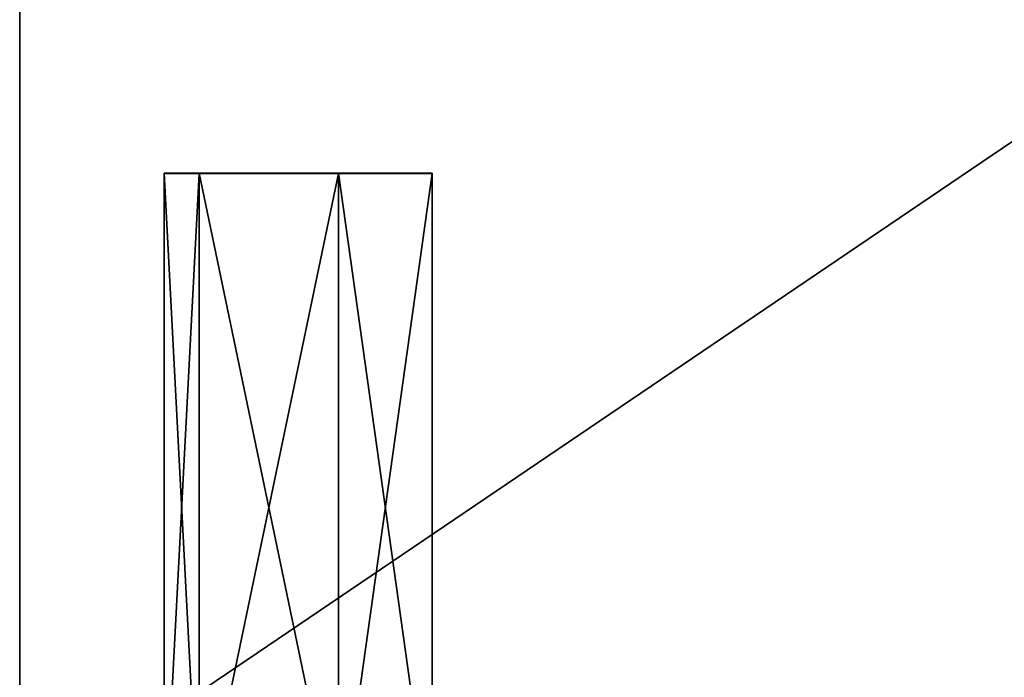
# Model space of a CAD drawing. Extents: x 0 to 35.8, y 0 to 30.4.
# Tile 35 of 106: x 0 to 11.3, y 7.6 to 15.2. Entities that reach past the tile are written whole.
import ezdxf

# ---------------------------------------------------------------- set-up
doc = ezdxf.new("R2010")
doc.units = 0
doc.header["$MEASUREMENT"] = 0
doc.layers.get('0').update_dxf_attribs({"color": 13, "linetype": 'CONTINUOUS'})
doc.layers.add('BSH_B36CD50SNB_SYMBOL_-_BO', color=59, linetype='CONTINUOUS')

# ---------------------------------------------------------------- blocks, each defined once
blk = doc.blocks.new('B36CD50SNB_TRADECAD_DXF')
at = {"layer": 'BSH_B36CD50SNB_SYMBOL_-_BO', "color": 0}
for p, q in [((0, 30.3536, 0.5289), (0, 6.0648, 0.5289)), ((0, 6.0648, 69.3699), (0, 30.3536, 69.3699)), ((0, 6.0648, 69.3699), (0, 30.3536, 69.3699)), ((0, 30.3536, 0.5289), (0, 6.0648, 0.5289)), ((1.6578, 5.7451, 68.5561), (1.6578, 13.4149, 68.5561)), ((1.6578, 13.4149, 68.5561), (1.6578, 13.4118, 69.4599)), ((1.6578, 13.4149, 68.5561), (1.6578, 13.4118, 69.4599)), ((1.6578, 13.4149, 68.5561), (2.0577, 13.4149, 68.5561)), ((1.6578, 13.4149, 68.5561), (2.0577, 13.4149, 68.5561)), ((1.6578, 5.7451, 68.5561), (1.6578, 13.4149, 68.5561)), ((1.6578, 13.4118, 69.4599), (1.6578, 5.742, 69.4599)), ((1.6578, 13.4118, 69.4599), (1.6578, 5.742, 69.4599)), ((1.6578, 13.4118, 69.4599), (2.0577, 13.4118, 69.4599)), ((1.6578, 13.4118, 69.4599), (2.0577, 13.4118, 69.4599)), ((2.0577, 13.4118, 69.4599), (2.0577, 13.4149, 68.5561)), ((2.0577, 13.4149, 68.5561), (3.655, 13.4149, 68.5561)), ((2.0577, 13.4118, 69.4599), (2.0577, 13.4149, 68.5561)), ((2.0577, 13.4149, 68.5561), (3.655, 13.4149, 68.5561)), ((2.0577, 13.4149, 68.5561), (2.0577, 5.7451, 68.5561)), ((2.0577, 13.4149, 68.5561), (2.0577, 5.7451, 68.5561)), ((2.0577, 5.742, 69.4599), (2.0577, 13.4118, 69.4599)), ((2.0577, 13.4118, 69.4599), (3.655, 13.4118, 69.4599)), ((2.0577, 13.4118, 69.4599), (3.655, 13.4118, 69.4599)), ((2.0577, 5.742, 69.4599), (2.0577, 13.4118, 69.4599)), ((3.655, 13.4149, 68.5561), (3.655, 13.4118, 69.4599)), ((3.655, 13.4149, 68.5561), (4.7309, 13.4149, 68.5561)), ((3.655, 13.4149, 68.5561), (3.655, 13.4118, 69.4599)), ((3.655, 13.4149, 68.5561), (4.7309, 13.4149, 68.5561)), ((3.655, 13.4149, 68.5561), (3.655, 5.7451, 68.5561)), ((3.655, 13.4149, 68.5561), (3.655, 5.7451, 68.5561)), ((3.655, 13.4118, 69.4599), (3.655, 5.742, 69.4599)), ((4.7309, 13.4118, 69.4599), (3.655, 13.4118, 69.4599)), ((4.7309, 13.4118, 69.4599), (3.655, 13.4118, 69.4599)), ((3.655, 13.4118, 69.4599), (3.655, 5.742, 69.4599)), ((4.7309, 13.4118, 69.4599), (4.7309, 13.4149, 68.5561)), ((4.7309, 13.4149, 68.5561), (4.7309, 5.7451, 68.5561)), ((4.7309, 13.4118, 69.4599), (4.7309, 13.4149, 68.5561)), ((4.7309, 13.4149, 68.5561), (4.7309, 5.7451, 68.5561)), ((4.7309, 5.742, 69.4599), (4.7309, 13.4118, 69.4599)), ((4.7309, 5.742, 69.4599), (4.7309, 13.4118, 69.4599))]:
    blk.add_line(p, q, dxfattribs=at)
at = {"layer": 'BSH_B36CD50SNB_SYMBOL_-_BO', "color": 250}
mesh = blk.add_polyface(dxfattribs=at)
corners = [(35.8406, 6.0648, 0.5289), (0, 30.3536, 0.5289), (0, 6.0648, 0.5289), (35.8406, 30.3536, 0.5289)]
mesh.append_faces([[corners[k] for k in face] for face in [(0, 1, 2), (1, 0, 3)]], dxfattribs={"vtx0": -1, "color": 250})
mesh = blk.add_polyface(dxfattribs=at)
corners = [(35.8406, 30.3536, 69.3699), (0, 6.0648, 69.3699), (0, 30.3536, 69.3699), (35.8406, 6.0648, 69.3699)]
mesh.append_faces([[corners[k] for k in face] for face in [(0, 1, 2), (1, 0, 3)]], dxfattribs={"vtx0": -1, "color": 250})
mesh = blk.add_polyface(dxfattribs=at)
corners = [(0, 30.3536, 0.5289), (0, 6.0648, 69.3699), (0, 6.0648, 0.5289), (0, 30.3536, 69.3699)]
mesh.append_faces([[corners[k] for k in face] for face in [(0, 1, 2), (1, 0, 3)]], dxfattribs={"vtx0": -1, "color": 250})
mesh = blk.add_polyface(dxfattribs=at)
corners = [(1.6578, 5.7451, 68.5561), (1.6578, 13.4118, 69.4599), (1.6578, 5.742, 69.4599), (1.6578, 13.4149, 68.5561)]
mesh.append_faces([[corners[k] for k in face] for face in [(0, 1, 2), (1, 0, 3)]], dxfattribs={"vtx0": -1, "color": 250})
mesh = blk.add_polyface(dxfattribs=at)
corners = [(2.0577, 13.4118, 69.4599), (1.6578, 13.4149, 68.5561), (2.0577, 13.4149, 68.5561), (1.6578, 13.4118, 69.4599)]
mesh.append_faces([[corners[k] for k in face] for face in [(0, 1, 2), (1, 0, 3)]], dxfattribs={"vtx0": -1, "color": 250})
mesh = blk.add_polyface(dxfattribs=at)
corners = [(2.0577, 5.7451, 68.5561), (1.6578, 13.4149, 68.5561), (1.6578, 5.7451, 68.5561), (2.0577, 13.4149, 68.5561)]
mesh.append_faces([[corners[k] for k in face] for face in [(0, 1, 2), (1, 0, 3)]], dxfattribs={"vtx0": -1, "color": 250})
mesh = blk.add_polyface(dxfattribs=at)
corners = [(2.0577, 13.4118, 69.4599), (1.6578, 5.742, 69.4599), (1.6578, 13.4118, 69.4599), (2.0577, 5.742, 69.4599)]
mesh.append_faces([[corners[k] for k in face] for face in [(0, 1, 2), (1, 0, 3)]], dxfattribs={"vtx0": -1, "color": 250})
mesh = blk.add_polyface(dxfattribs=at)
corners = [(3.655, 13.4118, 69.4599), (2.0577, 13.4149, 68.5561), (3.655, 13.4149, 68.5561), (2.0577, 13.4118, 69.4599)]
mesh.append_faces([[corners[k] for k in face] for face in [(0, 1, 2), (1, 0, 3)]], dxfattribs={"vtx0": -1, "color": 250})
mesh = blk.add_polyface(dxfattribs=at)
corners = [(3.655, 5.7451, 68.5561), (2.0577, 13.4149, 68.5561), (2.0577, 5.7451, 68.5561), (3.655, 13.4149, 68.5561)]
mesh.append_faces([[corners[k] for k in face] for face in [(0, 1, 2), (1, 0, 3)]], dxfattribs={"vtx0": -1, "color": 250})
mesh = blk.add_polyface(dxfattribs=at)
corners = [(3.655, 13.4118, 69.4599), (2.0577, 5.742, 69.4599), (2.0577, 13.4118, 69.4599), (3.655, 5.742, 69.4599)]
mesh.append_faces([[corners[k] for k in face] for face in [(0, 1, 2), (1, 0, 3)]], dxfattribs={"vtx0": -1, "color": 250})
mesh = blk.add_polyface(dxfattribs=at)
corners = [(4.7309, 13.4118, 69.4599), (3.655, 13.4149, 68.5561), (4.7309, 13.4149, 68.5561), (3.655, 13.4118, 69.4599)]
mesh.append_faces([[corners[k] for k in face] for face in [(0, 1, 2), (1, 0, 3)]], dxfattribs={"vtx0": -1, "color": 250})
mesh = blk.add_polyface(dxfattribs=at)
corners = [(4.7309, 5.7451, 68.5561), (3.655, 13.4149, 68.5561), (3.655, 5.7451, 68.5561), (4.7309, 13.4149, 68.5561)]
mesh.append_faces([[corners[k] for k in face] for face in [(0, 1, 2), (1, 0, 3)]], dxfattribs={"vtx0": -1, "color": 250})
mesh = blk.add_polyface(dxfattribs=at)
corners = [(4.7309, 13.4118, 69.4599), (3.655, 5.742, 69.4599), (3.655, 13.4118, 69.4599), (4.7309, 5.742, 69.4599)]
mesh.append_faces([[corners[k] for k in face] for face in [(0, 1, 2), (1, 0, 3)]], dxfattribs={"vtx0": -1, "color": 250})
mesh = blk.add_polyface(dxfattribs=at)
corners = [(4.7309, 13.4118, 69.4599), (4.7309, 5.7451, 68.5561), (4.7309, 5.742, 69.4599), (4.7309, 13.4149, 68.5561)]
mesh.append_faces([[corners[k] for k in face] for face in [(0, 1, 2), (1, 0, 3)]], dxfattribs={"vtx0": -1, "color": 250})

msp = doc.modelspace()

# ---------------------------------------------------------------- block references
at = {"color": 0}
msp.add_blockref('B36CD50SNB_TRADECAD_DXF', (0, 0), dxfattribs=at)

doc.saveas('drawing.dxf')
